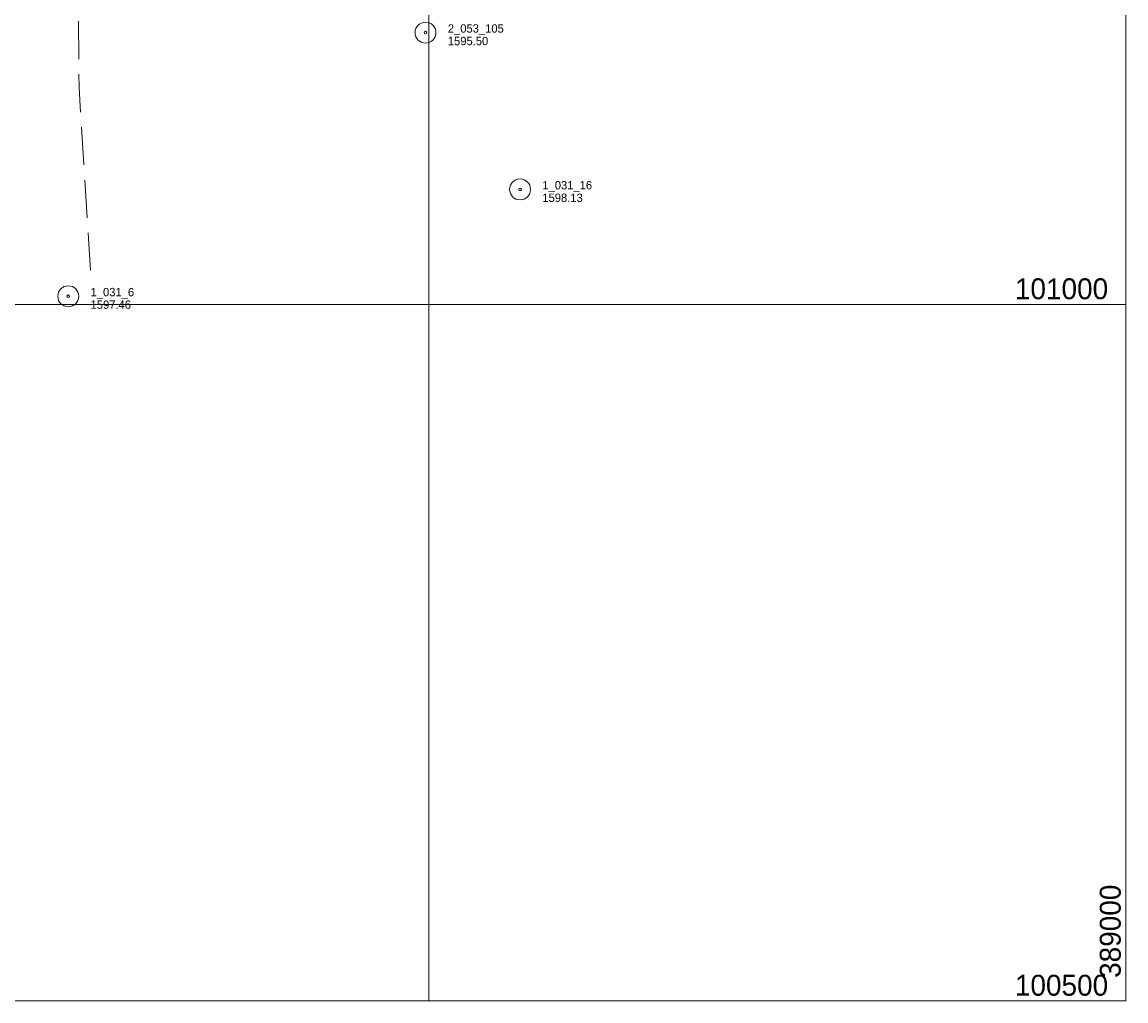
# Model space of a CAD drawing. Header units: feet. Extents: x 386549 to 389000, y 100500 to 102519.
# Tile 3 of 8: x 388208 to 389000, y 100500 to 101203. Entities that reach past the tile are written whole.
import ezdxf
from ezdxf.enums import TextEntityAlignment as Align

# ---------------------------------------------------------------- set-up
doc = ezdxf.new("R2010")
doc.units = ezdxf.units.FT
doc.header["$MEASUREMENT"] = 0
doc.linetypes.add('DGN Style 3', pattern=[38.026702, 27.16193, -10.864772])
for name, color, linetype, lineweight in [('E_MAP_GridLines', 251, 'Continuous', 0), ('E_MAP_Limits', 21, 'DGN Style 3', 0), ('E_MAP_PassPoints', 40, 'Continuous', 0)]:
    doc.layers.add(name, color=color, linetype=linetype, lineweight=lineweight)
doc.styles.add('Style-IGR_FONT_0', font='IGR_FONT_0.shx')

# ---------------------------------------------------------------- blocks, each defined once
blk = doc.blocks.new('PP')
at = {"layer": 'E_MAP_PassPoints', "color": 40, "linetype": 'Continuous', "lineweight": 0}
for radius in [7.5, 0.96]:
    blk.add_circle((0, 0), radius, dxfattribs=at)

msp = doc.modelspace()

# ---------------------------------------------------------------- linework, layer by layer
at = {"layer": 'E_MAP_GridLines', "color": 161, "linetype": 'Continuous', "lineweight": 0}
for p, q in [((388500, 100500), (388500, 102500)), ((389000, 100500), (389000, 102500)), ((387000, 101000), (389000, 101000)), ((387000, 100500), (389000, 100500))]:
    msp.add_line(p, q, dxfattribs=at)
at = {"layer": 'E_MAP_Limits', "color": 73, "linetype": 'DGN Style 3', "lineweight": 0, "flags": 128}
msp.add_lwpolyline([(388257.1, 101024.24), (388248.98, 101155.65), (388248.1, 101234.2), (388256.91, 101320.57), (388273.91, 101402.78), (388298.42, 101481.93), (388327.25, 101548.76), (388378.32, 101662.73), (388539.35, 102020.38)], dxfattribs=at)

# ---------------------------------------------------------------- block references
at = {"layer": 'E_MAP_PassPoints', "color": 40, "linetype": 'Continuous', "lineweight": 0}
for p in [(388497.51, 101195.11), (388565.32, 101082.58), (388241.22, 101005.85)]:
    msp.add_blockref('PP', p, dxfattribs=at)

# ---------------------------------------------------------------- texts
at = {"layer": 'E_MAP_GridLines', "color": 161, "linetype": 'Continuous', "lineweight": 0, "style": 'Style-IGR_FONT_0'}
for s, p in [('  101000  ', (388998.41, 101003.75)), ('  100500  ', (388998.41, 100503.75))]:
    msp.add_text(s, height=15, dxfattribs=at).set_placement(p, align=Align.RIGHT)
msp.add_text('  389000  ', height=15, rotation=90, dxfattribs=at).set_placement((388996.25, 100505.4))
at = {"layer": 'E_MAP_PassPoints', "color": 40, "linetype": 'Continuous', "lineweight": 0, "style": 'Style-IGR_FONT_0'}
for s, p in [('2_053_105', (388513.51, 101195.11)), ('1595.50', (388513.51, 101186.11)), ('1_031_16', (388581.32, 101082.58)), ('1598.13', (388581.32, 101073.58)), ('1_031_6', (388257.22, 101005.85)), ('1597.46', (388257.22, 100996.85))]:
    msp.add_text(s, height=6, dxfattribs=at).set_placement(p)

doc.saveas('drawing.dxf')
